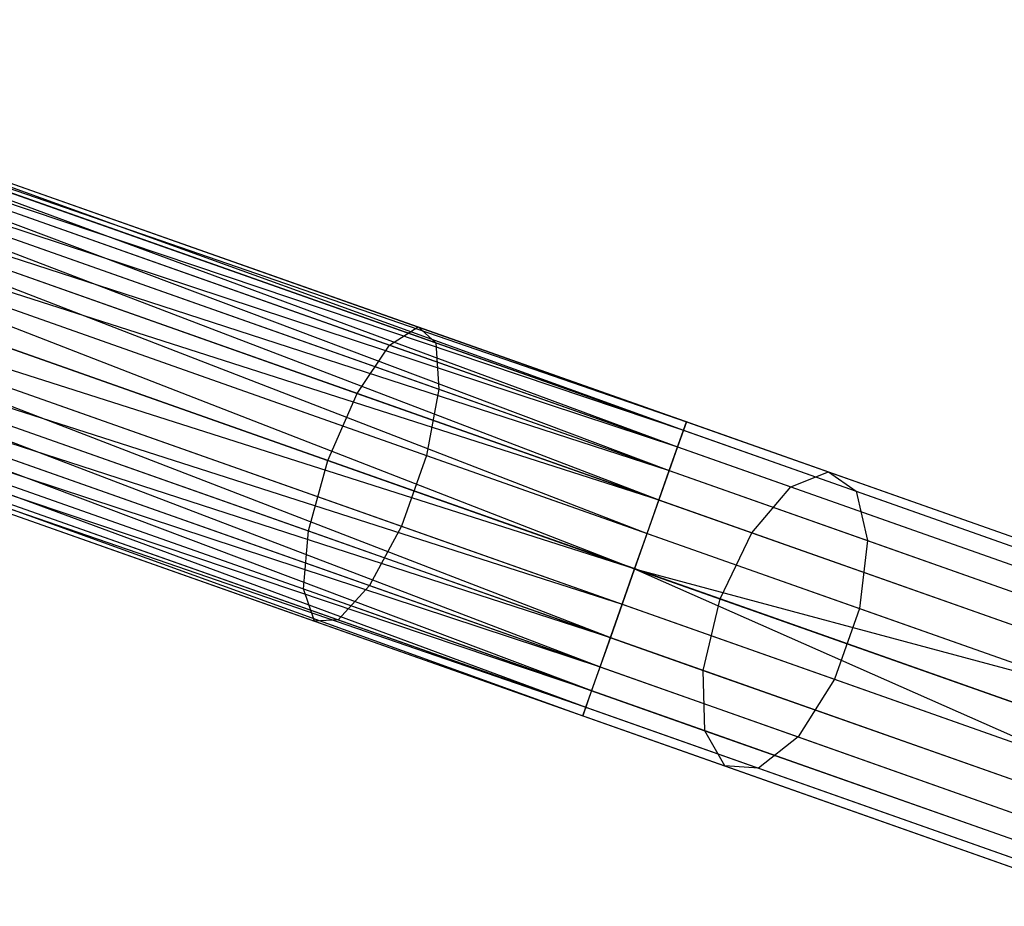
# Model space of a CAD drawing. Extents: x -91 to 91, y -91 to 262.
# Tile 242 of 256: x 62.23 to 68.51, y -25.48 to -19.84. Entities that reach past the tile are written whole.
import ezdxf

# ---------------------------------------------------------------- set-up
doc = ezdxf.new("R2010")
doc.units = 0
doc.header["$LTSCALE"] = 25.4
doc.layers.get('0').update_dxf_attribs({"linetype": 'CONTINUOUS'})

# ---------------------------------------------------------------- blocks, each defined once
blk = doc.blocks.new('ETE0_STL_1')
at = {"color": 0}
for p, q in [((59.2282, -19.8379, 169.8871), (66.4623, -22.4527, 169.653)), ((59.2282, -19.8379, 169.8871), (66.4623, -22.4527, 169.653)), ((59.2282, -19.8379, 169.8871), (66.4815, -22.3983, 170.1281)), ((59.2282, -19.8379, 169.8871), (66.4815, -22.3983, 170.1281)), ((59.2282, -19.8379, 170.1281), (66.4815, -22.3983, 170.1281)), ((59.2282, -19.8379, 170.1281), (66.4815, -22.3983, 170.1281)), ((59.209, -19.8923, 169.653), (66.4623, -22.4527, 169.653)), ((59.209, -19.8923, 169.653), (66.4623, -22.4527, 169.653)), ((59.209, -19.8923, 170.3622), (66.4815, -22.3983, 170.1281)), ((59.209, -19.8923, 170.3622), (66.4815, -22.3983, 170.1281)), ((59.209, -19.8923, 170.3622), (66.425, -22.5583, 170.5757)), ((59.209, -19.8923, 170.3622), (66.425, -22.5583, 170.5757)), ((59.1717, -19.998, 169.4395), (66.3718, -22.7091, 169.2591)), ((59.1717, -19.998, 169.4395), (66.3718, -22.7091, 169.2591)), ((59.1717, -19.998, 169.4395), (66.4623, -22.4527, 169.653)), ((59.1717, -19.998, 169.4395), (66.4623, -22.4527, 169.653)), ((59.1717, -19.998, 170.5757), (66.425, -22.5583, 170.5757)), ((59.1717, -19.998, 170.5757), (66.425, -22.5583, 170.5757)), ((59.1185, -20.1487, 169.2591), (66.3718, -22.7091, 169.2591)), ((59.1185, -20.1487, 169.2591), (66.3718, -22.7091, 169.2591)), ((59.1185, -20.1487, 170.7561), (66.425, -22.5583, 170.5757)), ((59.1185, -20.1487, 170.7561), (66.425, -22.5583, 170.5757)), ((59.1185, -20.1487, 170.7561), (66.3058, -22.8962, 170.8931)), ((59.1185, -20.1487, 170.7561), (66.3058, -22.8962, 170.8931)), ((59.0524, -20.3358, 169.1222), (66.2307, -23.1087, 169.0367)), ((59.0524, -20.3358, 169.1222), (66.2307, -23.1087, 169.0367)), ((59.0524, -20.3358, 169.1222), (66.3718, -22.7091, 169.2591)), ((59.0524, -20.3358, 169.1222), (66.3718, -22.7091, 169.2591)), ((59.0524, -20.3358, 170.8931), (66.3058, -22.8962, 170.8931)), ((59.0524, -20.3358, 170.8931), (66.3058, -22.8962, 170.8931)), ((58.9774, -20.5483, 169.0367), (66.2307, -23.1087, 169.0367)), ((58.9774, -20.5483, 169.0367), (66.2307, -23.1087, 169.0367)), ((58.9774, -20.5483, 170.9785), (66.3058, -22.8962, 170.8931)), ((58.9774, -20.5483, 170.9785), (66.3058, -22.8962, 170.8931)), ((58.9774, -20.5483, 170.9785), (66.1511, -23.3344, 171.0076)), ((58.9774, -20.5483, 170.9785), (66.1511, -23.3344, 171.0076)), ((58.8978, -20.774, 169.0076), (66.1511, -23.3344, 169.0076)), ((58.8978, -20.774, 169.0076), (66.1511, -23.3344, 169.0076)), ((58.8978, -20.774, 171.0076), (66.1511, -23.3344, 171.0076)), ((58.8978, -20.774, 171.0076), (66.1511, -23.3344, 171.0076)), ((62.0314, -20.8274, 319.6635), (64.7715, -21.7947, 318.998)), ((62.0314, -20.8274, 319.6635), (64.7715, -21.7947, 318.998)), ((62.0792, -20.9055, 320.1334), (64.8848, -21.8958, 319.4519)), ((62.0792, -20.9055, 320.1334), (64.8848, -21.8958, 319.4519)), ((66.1511, -23.3344, 171.0076), (58.8181, -20.9997, 170.9785)), ((58.8181, -20.9997, 170.9785), (65.9964, -23.7726, 170.8931)), ((58.8181, -20.9997, 170.9785), (65.9964, -23.7726, 170.8931)), ((58.8181, -20.9997, 169.0367), (66.0714, -23.56, 169.0367)), ((58.8181, -20.9997, 169.0367), (66.0714, -23.56, 169.0367)), ((66.1511, -23.3344, 171.0076), (58.8181, -20.9997, 170.9785)), ((61.9118, -20.9652, 319.2211), (64.5902, -21.9106, 318.5705)), ((61.9118, -20.9652, 319.2211), (64.5902, -21.9106, 318.5705)), ((62.0442, -21.1815, 320.5228), (64.9041, -22.191, 319.8282)), ((62.0442, -21.1815, 320.5228), (64.9041, -22.191, 319.8282)), ((58.7431, -21.2122, 170.8931), (65.9964, -23.7726, 170.8931)), ((58.7431, -21.2122, 170.8931), (65.9964, -23.7726, 170.8931)), ((58.7431, -21.2122, 169.1222), (65.9304, -23.9597, 169.2591)), ((58.7431, -21.2122, 169.1222), (65.9304, -23.9597, 169.2591)), ((58.7431, -21.2122, 169.1222), (66.0714, -23.56, 169.0367)), ((58.7431, -21.2122, 169.1222), (66.0714, -23.56, 169.0367)), ((61.7478, -21.2872, 318.9072), (64.3825, -22.2172, 318.2673)), ((61.7478, -21.2872, 318.9072), (64.3825, -22.2172, 318.2673)), ((58.677, -21.3993, 170.7561), (65.9964, -23.7726, 170.8931)), ((58.677, -21.3993, 170.7561), (65.9964, -23.7726, 170.8931)), ((58.677, -21.3993, 170.7561), (65.8771, -24.1104, 170.5757)), ((58.677, -21.3993, 170.7561), (65.8771, -24.1104, 170.5757)), ((58.677, -21.3993, 169.2591), (65.9304, -23.9597, 169.2591)), ((58.677, -21.3993, 169.2591), (65.9304, -23.9597, 169.2591)), ((58.6238, -21.5501, 170.5757), (65.8771, -24.1104, 170.5757)), ((58.6238, -21.5501, 170.5757), (65.8771, -24.1104, 170.5757)), ((58.6238, -21.5501, 169.4395), (65.8399, -24.2161, 169.653)), ((58.6238, -21.5501, 169.4395), (65.8399, -24.2161, 169.653)), ((58.6238, -21.5501, 169.4395), (65.9304, -23.9597, 169.2591)), ((58.6238, -21.5501, 169.4395), (65.9304, -23.9597, 169.2591)), ((61.9345, -21.5922, 320.7428), (64.8251, -22.6125, 320.0407)), ((61.9345, -21.5922, 320.7428), (64.8251, -22.6125, 320.0407)), ((58.5865, -21.6557, 170.3622), (65.8771, -24.1104, 170.5757)), ((58.5865, -21.6557, 170.3622), (65.8771, -24.1104, 170.5757)), ((58.5865, -21.6557, 170.3622), (65.8206, -24.2705, 170.1281)), ((58.5865, -21.6557, 170.3622), (65.8206, -24.2705, 170.1281)), ((58.5865, -21.6557, 169.653), (65.8399, -24.2161, 169.653)), ((58.5865, -21.6557, 169.653), (65.8399, -24.2161, 169.653)), ((58.5673, -21.7101, 170.1281), (65.8206, -24.2705, 170.1281)), ((58.5673, -21.7101, 170.1281), (65.8206, -24.2705, 170.1281)), ((58.5673, -21.7101, 169.8871), (65.8206, -24.2705, 170.1281)), ((58.5673, -21.7101, 169.8871), (65.8206, -24.2705, 170.1281)), ((58.5673, -21.7101, 169.8871), (65.8399, -24.2161, 169.653)), ((58.5673, -21.7101, 169.8871), (65.8399, -24.2161, 169.653)), ((64.1958, -22.6442, 318.1579), (61.5769, -21.7197, 318.794)), ((64.1958, -22.6442, 318.1579), (61.5769, -21.7197, 318.794)), ((64.5902, -21.9106, 318.5705), (64.7715, -21.7947, 318.998)), ((64.5902, -21.9106, 318.5705), (64.7715, -21.7947, 318.998)), ((64.7715, -21.7947, 318.998), (67.387, -22.7179, 317.9055)), ((64.7715, -21.7947, 318.998), (67.387, -22.7179, 317.9055)), ((64.7715, -21.7947, 318.998), (64.8848, -21.8958, 319.4519)), ((64.7715, -21.7947, 318.998), (64.8848, -21.8958, 319.4519)), ((64.3825, -22.2172, 318.2673), (64.5902, -21.9106, 318.5705)), ((64.3825, -22.2172, 318.2673), (64.5902, -21.9106, 318.5705)), ((64.5902, -21.9106, 318.5705), (67.1468, -22.8131, 317.5025)), ((64.5902, -21.9106, 318.5705), (67.1468, -22.8131, 317.5025)), ((64.8848, -21.8958, 319.4519), (67.5628, -22.8411, 318.3333)), ((64.8848, -21.8958, 319.4519), (67.5628, -22.8411, 318.3333)), ((64.8848, -21.8958, 319.4519), (64.9041, -22.191, 319.8282)), ((64.8848, -21.8958, 319.4519), (64.9041, -22.191, 319.8282)), ((61.7752, -22.0435, 320.7428), (64.6658, -23.0639, 320.0407)), ((61.7752, -22.0435, 320.7428), (64.6658, -23.0639, 320.0407)), ((61.4384, -22.1637, 318.9072), (64.0731, -23.0937, 318.2673)), ((61.4384, -22.1637, 318.9072), (64.0731, -23.0937, 318.2673)), ((64.9041, -22.191, 319.8282), (64.8251, -22.6125, 320.0407)), ((64.9041, -22.191, 319.8282), (64.8251, -22.6125, 320.0407)), ((64.9041, -22.191, 319.8282), (67.6339, -23.1546, 318.6879)), ((64.9041, -22.191, 319.8282), (67.6339, -23.1546, 318.6879)), ((64.1958, -22.6442, 318.1579), (64.3825, -22.2172, 318.2673)), ((64.1958, -22.6442, 318.1579), (64.3825, -22.2172, 318.2673)), ((64.3825, -22.2172, 318.2673), (66.8973, -23.105, 317.2168)), ((64.3825, -22.2172, 318.2673), (66.8973, -23.105, 317.2168)), ((61.6027, -22.4321, 320.5228), (64.4627, -23.4416, 319.8282)), ((61.6027, -22.4321, 320.5228), (64.4627, -23.4416, 319.8282)), ((66.3718, -22.7091, 169.2591), (66.4623, -22.4527, 169.653)), ((66.3718, -22.7091, 169.2591), (66.4623, -22.4527, 169.653)), ((66.4815, -22.3983, 170.1281), (66.425, -22.5583, 170.5757)), ((66.4815, -22.3983, 170.1281), (66.425, -22.5583, 170.5757)), ((66.4623, -22.4527, 169.653), (66.4815, -22.3983, 170.1281)), ((66.4623, -22.4527, 169.653), (66.4815, -22.3983, 170.1281)), ((66.4623, -22.4527, 169.653), (69.3144, -23.4594, 169.879)), ((66.4623, -22.4527, 169.653), (69.3144, -23.4594, 169.879)), ((66.4815, -22.3983, 170.1281), (69.267, -23.3815, 170.3488)), ((66.4815, -22.3983, 170.1281), (69.267, -23.3815, 170.3488)), ((61.3639, -22.5173, 319.2211), (64.0423, -23.4628, 318.5705)), ((61.3639, -22.5173, 319.2211), (64.0423, -23.4628, 318.5705)), ((66.425, -22.5583, 170.5757), (66.3058, -22.8962, 170.8931)), ((66.425, -22.5583, 170.5757), (66.3058, -22.8962, 170.8931)), ((66.425, -22.5583, 170.5757), (69.1478, -23.5194, 170.7914)), ((66.425, -22.5583, 170.5757), (69.1478, -23.5194, 170.7914)), ((64.0731, -23.0937, 318.2673), (64.1958, -22.6442, 318.1579)), ((64.0731, -23.0937, 318.2673), (64.1958, -22.6442, 318.1579)), ((66.6956, -23.5266, 317.1137), (64.1958, -22.6442, 318.1579)), ((66.6956, -23.5266, 317.1137), (64.1958, -22.6442, 318.1579)), ((64.8251, -22.6125, 320.0407), (64.6658, -23.0639, 320.0407)), ((64.8251, -22.6125, 320.0407), (64.6658, -23.0639, 320.0407)), ((64.8251, -22.6125, 320.0407), (67.5842, -23.5864, 318.8882)), ((64.8251, -22.6125, 320.0407), (67.5842, -23.5864, 318.8882)), ((61.3705, -22.6996, 319.6635), (64.1106, -23.6669, 318.998)), ((61.3705, -22.6996, 319.6635), (64.1106, -23.6669, 318.998)), ((61.4567, -22.6689, 320.1334), (64.2623, -23.6592, 319.4519)), ((61.4567, -22.6689, 320.1334), (64.2623, -23.6592, 319.4519)), ((66.2307, -23.1087, 169.0367), (66.3718, -22.7091, 169.2591)), ((66.2307, -23.1087, 169.0367), (66.3718, -22.7091, 169.2591)), ((66.3718, -22.7091, 169.2591), (69.2791, -23.7353, 169.4894)), ((66.3718, -22.7091, 169.2591), (69.2791, -23.7353, 169.4894)), ((67.1468, -22.8131, 317.5025), (67.387, -22.7179, 317.9055)), ((67.1468, -22.8131, 317.5025), (67.387, -22.7179, 317.9055)), ((67.387, -22.7179, 317.9055), (69.819, -23.5764, 316.4104)), ((67.387, -22.7179, 317.9055), (69.819, -23.5764, 316.4104)), ((67.387, -22.7179, 317.9055), (67.5628, -22.8411, 318.3333)), ((67.387, -22.7179, 317.9055), (67.5628, -22.8411, 318.3333)), ((66.8973, -23.105, 317.2168), (67.1468, -22.8131, 317.5025)), ((66.8973, -23.105, 317.2168), (67.1468, -22.8131, 317.5025)), ((67.1468, -22.8131, 317.5025), (69.5241, -23.6523, 316.0412)), ((67.1468, -22.8131, 317.5025), (69.5241, -23.6523, 316.0412)), ((67.5628, -22.8411, 318.3333), (70.0529, -23.7201, 316.8025)), ((67.5628, -22.8411, 318.3333), (70.0529, -23.7201, 316.8025)), ((67.5628, -22.8411, 318.3333), (67.6339, -23.1546, 318.6879)), ((67.5628, -22.8411, 318.3333), (67.6339, -23.1546, 318.6879)), ((66.3058, -22.8962, 170.8931), (66.1511, -23.3344, 171.0076)), ((66.3058, -22.8962, 170.8931), (66.1511, -23.3344, 171.0076)), ((66.3058, -22.8962, 170.8931), (68.9841, -23.8416, 171.1053)), ((66.3058, -22.8962, 170.8931), (68.9841, -23.8416, 171.1053)), ((64.6658, -23.0639, 320.0407), (64.4627, -23.4416, 319.8282)), ((64.6658, -23.0639, 320.0407), (64.4627, -23.4416, 319.8282)), ((64.6658, -23.0639, 320.0407), (67.4248, -24.0378, 318.8882)), ((64.6658, -23.0639, 320.0407), (67.4248, -24.0378, 318.8882)), ((64.0423, -23.4628, 318.5705), (64.0731, -23.0937, 318.2673)), ((64.0423, -23.4628, 318.5705), (64.0731, -23.0937, 318.2673)), ((64.0731, -23.0937, 318.2673), (66.5879, -23.9814, 317.2168)), ((64.0731, -23.0937, 318.2673), (66.5879, -23.9814, 317.2168)), ((66.1511, -23.3344, 169.0076), (66.2307, -23.1087, 169.0367)), ((66.1511, -23.3344, 169.0076), (66.2307, -23.1087, 169.0367)), ((66.2307, -23.1087, 169.0367), (69.1692, -24.146, 169.2695)), ((66.2307, -23.1087, 169.0367), (69.1692, -24.146, 169.2695)), ((66.6956, -23.5266, 317.1137), (66.8973, -23.105, 317.2168)), ((66.6956, -23.5266, 317.1137), (66.8973, -23.105, 317.2168)), ((66.8973, -23.105, 317.2168), (69.2357, -23.9304, 315.7793)), ((66.8973, -23.105, 317.2168), (69.2357, -23.9304, 315.7793)), ((67.6339, -23.1546, 318.6879), (67.5842, -23.5864, 318.8882)), ((67.6339, -23.1546, 318.6879), (67.5842, -23.5864, 318.8882)), ((67.6339, -23.1546, 318.6879), (70.1723, -24.0506, 317.1275)), ((67.6339, -23.1546, 318.6879), (70.1723, -24.0506, 317.1275)), ((66.1511, -23.3344, 171.0076), (65.9964, -23.7726, 170.8931)), ((66.1511, -23.3344, 171.0076), (65.9964, -23.7726, 170.8931)), ((66.0714, -23.56, 169.0367), (66.1511, -23.3344, 169.0076)), ((66.0714, -23.56, 169.0367), (66.1511, -23.3344, 169.0076)), ((66.1511, -23.3344, 169.0076), (69.0099, -24.5973, 169.2695)), ((66.1511, -23.3344, 169.0076), (69.0099, -24.5973, 169.2695)), ((66.1511, -23.3344, 169.0076), (69.1692, -24.146, 169.2695)), ((66.1511, -23.3344, 169.0076), (69.1692, -24.146, 169.2695)), ((66.1511, -23.3344, 171.0076), (68.8134, -24.2741, 171.2186)), ((66.1511, -23.3344, 171.0076), (68.8134, -24.2741, 171.2186)), ((64.4627, -23.4416, 319.8282), (64.2623, -23.6592, 319.4519)), ((64.4627, -23.4416, 319.8282), (64.2623, -23.6592, 319.4519)), ((64.4627, -23.4416, 319.8282), (67.1925, -24.4052, 318.6879)), ((64.4627, -23.4416, 319.8282), (67.1925, -24.4052, 318.6879)), ((64.1106, -23.6669, 318.998), (64.0423, -23.4628, 318.5705)), ((64.0423, -23.4628, 318.5705), (66.5989, -24.3652, 317.5025)), ((64.0423, -23.4628, 318.5705), (66.5989, -24.3652, 317.5025)), ((64.1106, -23.6669, 318.998), (64.0423, -23.4628, 318.5705)), ((65.9304, -23.9597, 169.2591), (66.0714, -23.56, 169.0367)), ((65.9304, -23.9597, 169.2591), (66.0714, -23.56, 169.0367)), ((66.0714, -23.56, 169.0367), (69.0099, -24.5973, 169.2695)), ((66.0714, -23.56, 169.0367), (69.0099, -24.5973, 169.2695)), ((66.5879, -23.9814, 317.2168), (66.6956, -23.5266, 317.1137)), ((66.5879, -23.9814, 317.2168), (66.6956, -23.5266, 317.1137)), ((69.02, -24.3471, 315.6848), (66.6956, -23.5266, 317.1137)), ((69.02, -24.3471, 315.6848), (66.6956, -23.5266, 317.1137)), ((67.5842, -23.5864, 318.8882), (67.4248, -24.0378, 318.8882)), ((67.5842, -23.5864, 318.8882), (67.4248, -24.0378, 318.8882)), ((67.5842, -23.5864, 318.8882), (70.1497, -24.4921, 317.311)), ((67.5842, -23.5864, 318.8882), (70.1497, -24.4921, 317.311)), ((64.2623, -23.6592, 319.4519), (64.1106, -23.6669, 318.998)), ((64.2623, -23.6592, 319.4519), (64.1106, -23.6669, 318.998)), ((64.1106, -23.6669, 318.998), (66.7261, -24.5901, 317.9055)), ((64.1106, -23.6669, 318.998), (66.7261, -24.5901, 317.9055)), ((64.2623, -23.6592, 319.4519), (66.9403, -24.6045, 318.3333)), ((64.2623, -23.6592, 319.4519), (66.9403, -24.6045, 318.3333)), ((65.9964, -23.7726, 170.8931), (65.8771, -24.1104, 170.5757)), ((65.9964, -23.7726, 170.8931), (65.8771, -24.1104, 170.5757)), ((65.9964, -23.7726, 170.8931), (68.6747, -24.718, 171.1053)), ((65.9964, -23.7726, 170.8931), (68.6747, -24.718, 171.1053)), ((65.8399, -24.2161, 169.653), (65.9304, -23.9597, 169.2591)), ((65.8399, -24.2161, 169.653), (65.9304, -23.9597, 169.2591)), ((65.9304, -23.9597, 169.2591), (68.8376, -24.9859, 169.4894)), ((65.9304, -23.9597, 169.2591), (68.8376, -24.9859, 169.4894)), ((66.5989, -24.3652, 317.5025), (66.5879, -23.9814, 317.2168)), ((66.5879, -23.9814, 317.2168), (68.9263, -24.8068, 315.7793)), ((66.5989, -24.3652, 317.5025), (66.5879, -23.9814, 317.2168)), ((66.5879, -23.9814, 317.2168), (68.9263, -24.8068, 315.7793)), ((67.4248, -24.0378, 318.8882), (67.1925, -24.4052, 318.6879)), ((67.4248, -24.0378, 318.8882), (67.1925, -24.4052, 318.6879)), ((67.4248, -24.0378, 318.8882), (69.9904, -24.9434, 317.311)), ((67.4248, -24.0378, 318.8882), (69.9904, -24.9434, 317.311)), ((65.8771, -24.1104, 170.5757), (65.8206, -24.2705, 170.1281)), ((65.8771, -24.1104, 170.5757), (65.8206, -24.2705, 170.1281)), ((65.8771, -24.1104, 170.5757), (68.6, -25.0716, 170.7914)), ((65.8771, -24.1104, 170.5757), (68.6, -25.0716, 170.7914)), ((65.8206, -24.2705, 170.1281), (65.8399, -24.2161, 169.653)), ((65.8206, -24.2705, 170.1281), (65.8399, -24.2161, 169.653)), ((65.8206, -24.2705, 170.1281), (68.6062, -25.2537, 170.3488)), ((65.8206, -24.2705, 170.1281), (68.6062, -25.2537, 170.3488)), ((65.8399, -24.2161, 169.653), (68.6919, -25.2228, 169.879)), ((65.8399, -24.2161, 169.653), (68.6919, -25.2228, 169.879)), ((66.7261, -24.5901, 317.9055), (66.5989, -24.3652, 317.5025)), ((66.5989, -24.3652, 317.5025), (68.9762, -25.2044, 316.0412)), ((66.5989, -24.3652, 317.5025), (68.9762, -25.2044, 316.0412)), ((66.7261, -24.5901, 317.9055), (66.5989, -24.3652, 317.5025)), ((67.1925, -24.4052, 318.6879), (66.9403, -24.6045, 318.3333)), ((67.1925, -24.4052, 318.6879), (66.9403, -24.6045, 318.3333)), ((67.1925, -24.4052, 318.6879), (69.7308, -25.3012, 317.1275)), ((67.1925, -24.4052, 318.6879), (69.7308, -25.3012, 317.1275)), ((66.9403, -24.6045, 318.3333), (66.7261, -24.5901, 317.9055)), ((66.7261, -24.5901, 317.9055), (69.1581, -25.4486, 316.4104)), ((66.7261, -24.5901, 317.9055), (69.1581, -25.4486, 316.4104)), ((66.9403, -24.6045, 318.3333), (66.7261, -24.5901, 317.9055)), ((66.9403, -24.6045, 318.3333), (69.4304, -25.4835, 316.8025)), ((66.9403, -24.6045, 318.3333), (69.4304, -25.4835, 316.8025))]:
    blk.add_line(p, q, dxfattribs=at)

msp = doc.modelspace()

# ---------------------------------------------------------------- block references
at = {"color": 253}
msp.add_blockref('ETE0_STL_1', (0, 0), dxfattribs=at)

doc.saveas('drawing.dxf')
